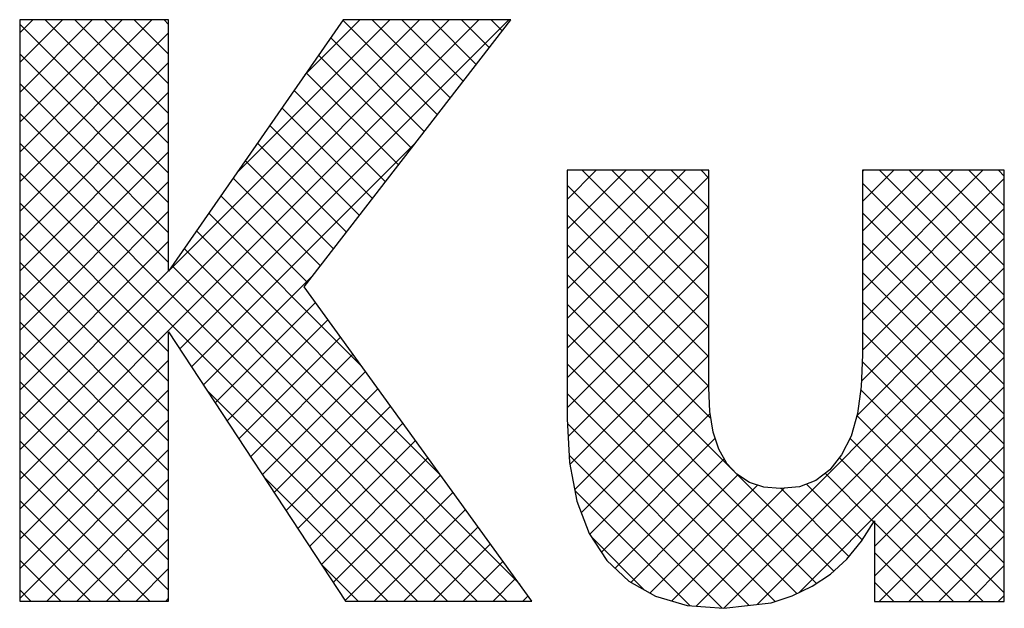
# Model space of a CAD drawing. Extents: x 0 to 1189, y 0 to 841.
# Tile 15 of 27: x 1023 to 1036, y 19 to 27. Entities that reach past the tile are written whole.
import ezdxf

# ---------------------------------------------------------------- set-up
doc = ezdxf.new("R2010")
doc.units = 0
doc.layers.get('0').update_dxf_attribs({"linetype": 'CONTINUOUS'})
doc.layers.add('7', color=7, linetype='CONTINUOUS')
doc.layers.add('BL$4----', color=7, linetype='CONTINUOUS')
doc.styles.add('BURO-025', font='BUROFONT.shx', dxfattribs={"height": 2.5})
doc.styles.add('BURO-035', font='BUROFONT.shx', dxfattribs={"height": 3.5})
doc.styles.add('BURO-050', font='BUROFONT.shx', dxfattribs={"height": 5})

# ---------------------------------------------------------------- blocks, each defined once
blk = doc.blocks.new('KUIJPERSKLEUR')
at = {"color": 170}
for p, q in [((-165.918, 20.782), (-160.081, 26.619)), ((-165.918, 20.378), (-159.677, 26.619)), ((-165.918, 26.44), (-165.739, 26.619)), ((-165.918, 26.036), (-165.335, 26.619)), ((-165.918, 25.632), (-164.931, 26.619)), ((-165.918, 25.227), (-164.526, 26.619)), ((-165.918, 24.823), (-164.122, 26.619)), ((-163.894, 24.536), (-165.918, 26.56)), ((-163.894, 24.94), (-165.573, 26.619)), ((-163.894, 25.344), (-165.169, 26.619)), ((-163.894, 25.748), (-164.765, 26.619)), ((-163.894, 26.152), (-164.361, 26.619)), ((-163.894, 26.556), (-163.957, 26.619)), ((-163.889, 23.216), (-160.485, 26.619)), ((-163.742, 22.15), (-159.273, 26.619)), ((-162.969, 24.54), (-160.889, 26.619)), ((-162.048, 25.864), (-161.294, 26.619)), ((-160.243, 25.33), (-161.527, 26.614)), ((-160.067, 25.558), (-161.128, 26.619)), ((-159.89, 25.785), (-160.724, 26.619)), ((-159.714, 26.013), (-160.32, 26.619)), ((-159.538, 26.241), (-159.916, 26.619)), ((-159.361, 26.469), (-159.512, 26.619)), ((-165.918, 24.419), (-163.894, 26.443)), ((-160.42, 25.102), (-161.693, 26.376)), ((-163.894, 24.132), (-165.918, 26.155)), ((-160.596, 24.874), (-161.859, 26.137)), ((-165.918, 24.015), (-163.894, 26.039)), ((-160.772, 24.647), (-162.024, 25.899)), ((-163.894, 23.728), (-165.918, 25.751)), ((-165.918, 23.611), (-163.894, 25.635)), ((-160.949, 24.419), (-162.19, 25.66)), ((-161.125, 24.191), (-162.356, 25.422)), ((-163.894, 23.324), (-165.918, 25.347)), ((-165.918, 23.207), (-163.894, 25.23)), ((-161.301, 23.963), (-162.521, 25.183)), ((-159.703, 18.728), (-165.918, 24.943)), ((-163.582, 21.906), (-160.536, 24.952)), ((-161.478, 23.736), (-162.687, 24.945)), ((-165.918, 22.803), (-163.894, 24.826)), ((-161.654, 23.508), (-162.853, 24.707)), ((-160.107, 18.728), (-165.918, 24.539)), ((-158.479, 24.18), (-158.083, 24.576)), ((-158.479, 23.776), (-157.679, 24.576)), ((-158.479, 23.372), (-157.275, 24.576)), ((-158.479, 22.968), (-156.871, 24.576)), ((-158.479, 22.564), (-156.554, 24.489)), ((-156.554, 22.853), (-158.277, 24.576)), ((-156.554, 23.257), (-157.873, 24.576)), ((-156.554, 23.661), (-157.469, 24.576)), ((-156.554, 24.065), (-157.064, 24.576)), ((-156.554, 24.469), (-156.66, 24.576)), ((-154.465, 22.941), (-152.83, 24.576)), ((-154.465, 23.345), (-153.234, 24.576)), ((-154.465, 23.749), (-153.638, 24.576)), ((-154.465, 24.153), (-154.042, 24.576)), ((-154.465, 24.557), (-154.446, 24.576)), ((-152.539, 22.879), (-154.236, 24.576)), ((-152.539, 23.284), (-153.832, 24.576)), ((-152.539, 23.688), (-153.427, 24.576)), ((-152.539, 24.092), (-153.023, 24.576)), ((-152.539, 24.496), (-152.619, 24.576)), ((-165.918, 22.399), (-163.894, 24.422)), ((-161.83, 23.28), (-163.018, 24.468)), ((-156.554, 22.449), (-158.479, 24.374)), ((-154.465, 22.537), (-152.539, 24.462)), ((-152.539, 22.475), (-154.465, 24.401)), ((-162.007, 23.052), (-163.184, 24.23)), ((-163.894, 22.111), (-165.918, 24.135)), ((-158.479, 22.16), (-156.554, 24.085)), ((-165.918, 21.995), (-163.894, 24.018)), ((-161.27, 21.911), (-163.35, 23.991)), ((-156.554, 22.044), (-158.479, 23.97)), ((-154.465, 22.133), (-152.539, 24.058)), ((-152.539, 22.071), (-154.465, 23.997)), ((-163.894, 21.707), (-165.918, 23.731)), ((-160.196, 20.433), (-163.515, 23.753)), ((-158.479, 21.756), (-156.554, 23.681)), ((-165.918, 21.59), (-163.894, 23.614)), ((-156.554, 21.64), (-158.479, 23.566)), ((-154.481, 21.712), (-152.539, 23.654)), ((-152.539, 21.667), (-154.465, 23.592)), ((-159.122, 18.955), (-163.681, 23.514)), ((-163.894, 21.303), (-165.918, 23.327)), ((-165.918, 21.186), (-163.894, 23.21)), ((-159.299, 18.728), (-163.847, 23.276)), ((-163.421, 21.663), (-161.923, 23.161)), ((-158.479, 21.352), (-156.554, 23.277)), ((-156.525, 21.208), (-158.479, 23.161)), ((-154.545, 21.244), (-152.539, 23.25)), ((-152.539, 21.263), (-154.465, 23.188)), ((-163.894, 20.899), (-165.918, 22.923)), ((-163.261, 21.419), (-161.9, 22.779)), ((-156.214, 20.493), (-158.479, 22.757)), ((-158.465, 20.961), (-156.554, 22.873)), ((-156.726, 18.66), (-152.539, 22.846)), ((-152.539, 20.859), (-154.465, 22.784)), ((-163.894, 20.495), (-165.918, 22.518)), ((-163.101, 21.175), (-161.73, 22.545)), ((-155.095, 18.969), (-158.479, 22.353)), ((-158.441, 20.581), (-156.554, 22.468)), ((-156.351, 18.63), (-152.539, 22.442)), ((-152.539, 20.455), (-154.465, 22.38)), ((-162.94, 20.931), (-161.56, 22.311)), ((-163.894, 20.091), (-165.918, 22.114)), ((-162.78, 20.687), (-161.39, 22.077)), ((-165.918, 19.974), (-163.894, 21.998)), ((-155.36, 18.83), (-158.479, 21.949)), ((-158.377, 20.241), (-156.554, 22.064)), ((-155.896, 18.681), (-152.539, 22.038)), ((-152.539, 20.051), (-154.469, 21.98)), ((-162.62, 20.444), (-161.22, 21.843)), ((-163.894, 19.687), (-165.918, 21.71)), ((-165.918, 19.57), (-163.894, 21.593)), ((-160.511, 18.728), (-163.374, 21.591)), ((-162.459, 20.2), (-161.05, 21.609)), ((-155.654, 18.721), (-158.479, 21.545)), ((-158.287, 19.927), (-156.554, 21.66)), ((-155.327, 18.846), (-152.539, 21.634)), ((-152.539, 19.647), (-154.491, 21.598)), ((-163.894, 19.282), (-165.918, 21.306)), ((-162.299, 19.956), (-160.88, 21.375)), ((-158.173, 19.637), (-156.536, 21.274)), ((-165.918, 19.166), (-163.894, 21.189)), ((-162.139, 19.712), (-160.71, 21.141)), ((-152.539, 19.242), (-154.544, 21.247)), ((-154.301, 19.468), (-152.539, 21.229)), ((-156.006, 18.668), (-158.475, 21.137)), ((-163.894, 18.878), (-165.918, 20.902)), ((-161.978, 19.469), (-160.54, 20.907)), ((-158.014, 19.391), (-156.467, 20.939)), ((-152.539, 18.838), (-154.638, 20.937)), ((-165.918, 18.762), (-163.894, 20.785)), ((-154.301, 19.064), (-152.539, 20.825)), ((-161.818, 19.225), (-160.37, 20.673)), ((-156.374, 18.632), (-158.452, 20.71)), ((-157.829, 19.173), (-156.345, 20.657)), ((-152.827, 18.722), (-154.781, 20.676)), ((-164.148, 18.728), (-165.918, 20.498)), ((-165.548, 18.728), (-163.894, 20.381)), ((-160.915, 18.728), (-162.598, 20.41)), ((-161.658, 18.981), (-160.2, 20.439)), ((-157.615, 18.982), (-156.158, 20.44)), ((-154.858, 19.136), (-156.168, 20.447)), ((-154.31, 19.801), (-154.972, 20.463)), ((-154.239, 18.722), (-152.539, 20.421)), ((-161.497, 18.737), (-160.03, 20.205)), ((-156.813, 18.666), (-158.375, 20.229)), ((-157.357, 18.837), (-155.892, 20.302)), ((-157.059, 18.73), (-155.53, 20.259)), ((-154.651, 19.333), (-155.572, 20.255)), ((-154.468, 19.555), (-155.229, 20.316)), ((-164.552, 18.728), (-165.918, 20.094)), ((-165.143, 18.728), (-163.894, 19.977)), ((-161.102, 18.728), (-159.86, 19.971)), ((-153.835, 18.722), (-152.539, 20.017)), ((-164.956, 18.728), (-165.918, 19.69)), ((-160.698, 18.728), (-159.69, 19.737)), ((-153.231, 18.722), (-154.301, 19.792)), ((-164.739, 18.728), (-163.894, 19.573)), ((-157.426, 18.875), (-158.146, 19.595)), ((-153.431, 18.722), (-152.539, 19.613)), ((-160.294, 18.728), (-159.52, 19.503)), ((-165.36, 18.728), (-165.918, 19.285)), ((-159.89, 18.728), (-159.35, 19.268)), ((-153.635, 18.722), (-154.301, 19.388)), ((-164.335, 18.728), (-163.894, 19.169)), ((-161.319, 18.728), (-161.821, 19.23)), ((-153.027, 18.722), (-152.539, 19.209)), ((-159.486, 18.728), (-159.179, 19.034)), ((-165.765, 18.728), (-165.918, 18.881)), ((-154.039, 18.722), (-154.301, 18.984)), ((-163.931, 18.728), (-163.894, 18.765)), ((-159.082, 18.728), (-159.009, 18.8)), ((-152.622, 18.722), (-152.539, 18.805))]:
    blk.add_line(p, q, dxfattribs=at)
at = {"layer": '7', "color": 170, "linetype": 'CONTINUOUS'}
for p, q in [((-165.918, 26.619), (-165.918, 18.728)), ((-163.894, 26.619), (-165.918, 26.619)), ((-161.524, 26.619), (-163.894, 23.207)), ((-163.894, 23.207), (-163.894, 26.619)), ((-162.054, 22.991), (-159.245, 26.619)), ((-159.245, 26.619), (-161.524, 26.619)), ((-158.479, 24.576), (-158.479, 21.203)), ((-156.554, 24.576), (-158.479, 24.576)), ((-156.554, 21.623), (-156.554, 24.576)), ((-154.465, 24.576), (-154.465, 22.068)), ((-152.539, 24.576), (-154.465, 24.576)), ((-152.539, 18.722), (-152.539, 24.576)), ((-158.957, 18.728), (-162.054, 22.991)), ((-163.894, 22.382), (-161.491, 18.728)), ((-163.894, 18.728), (-163.894, 22.382)), ((-154.465, 22.068), (-154.484, 21.642)), ((-156.54, 21.302), (-156.554, 21.623)), ((-154.484, 21.642), (-154.536, 21.276)), ((-156.495, 21.02), (-156.54, 21.302)), ((-154.536, 21.276), (-154.622, 20.968)), ((-158.479, 21.203), (-158.446, 20.608)), ((-156.416, 20.791), (-156.495, 21.02)), ((-154.622, 20.968), (-154.753, 20.712)), ((-156.311, 20.594), (-156.416, 20.791)), ((-158.446, 20.608), (-158.348, 20.084)), ((-154.753, 20.712), (-154.91, 20.509)), ((-156.174, 20.45), (-156.311, 20.594)), ((-154.91, 20.509), (-155.1, 20.365)), ((-156.003, 20.339), (-156.174, 20.45)), ((-155.807, 20.274), (-156.003, 20.339)), ((-155.1, 20.365), (-155.323, 20.28)), ((-155.584, 20.254), (-155.807, 20.274)), ((-155.323, 20.28), (-155.584, 20.254)), ((-158.348, 20.084), (-158.178, 19.645)), ((-154.478, 19.54), (-154.301, 19.815)), ((-154.301, 19.815), (-154.301, 18.722)), ((-158.178, 19.645), (-157.942, 19.278)), ((-154.681, 19.298), (-154.478, 19.54)), ((-157.942, 19.278), (-157.641, 18.997)), ((-154.903, 19.095), (-154.681, 19.298)), ((-155.152, 18.931), (-154.903, 19.095)), ((-157.641, 18.997), (-157.28, 18.793)), ((-155.421, 18.8), (-155.152, 18.931)), ((-157.28, 18.793), (-156.848, 18.669)), ((-155.709, 18.702), (-155.421, 18.8)), ((-165.918, 18.728), (-163.894, 18.728)), ((-161.491, 18.728), (-158.957, 18.728)), ((-156.848, 18.669), (-156.351, 18.63)), ((-156.351, 18.63), (-155.709, 18.702)), ((-154.301, 18.722), (-152.539, 18.722))]:
    blk.add_line(p, q, dxfattribs=at)
at = {"color": 150, "style": 'BURO-025'}
for tag, p in [('TKSCHAAL', (-167, 67)), ('TKBLADNR', (-124, 67)), ('TKDATCREAT', (-81, 67)), ('TKDATA', (-30, 67)), ('TKINIT', (-30, 58)), ('PRPRLEID', (-30, 49)), ('PRGRLEID', (-30, 40))]:
    blk.add_attdef(tag, p, '', height=2.5, dxfattribs=at)
at = {"color": 3, "style": 'BURO-035'}
for tag, p in [('PROMSCHR', (-177, 55)), ('TK1OMSCHR', (-177, 42))]:
    blk.add_attdef(tag, p, '', height=3.5, dxfattribs=at)
at = {"color": 1, "style": 'BURO-025'}
blk.add_attdef('TKFILE', (-4, 40), '', height=2.5, rotation=90, dxfattribs=at)
blk.add_attdef('PRNAAM', (-30, 31.5), '', height=2.5, dxfattribs=at)
at = {"color": 4, "style": 'BURO-050'}
blk.add_attdef('TKTEKNR', (-48, 19), '', height=5, dxfattribs=at)

msp = doc.modelspace()

# ---------------------------------------------------------------- block references
at = {"layer": 'BL$4----'}
msp.add_blockref('KUIJPERSKLEUR', (1189, 0), dxfattribs=at)

doc.saveas('drawing.dxf')
